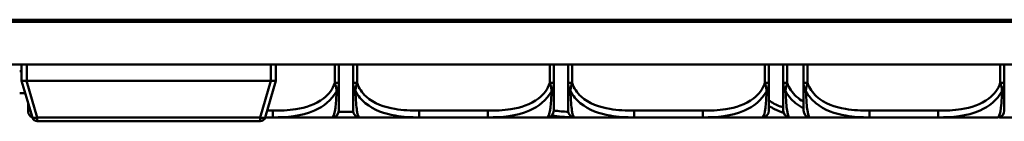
# Model space of a CAD drawing. Header units: inches. Extents: x 7.4 to 53, y 27.5 to 52.4.
# Tile 89 of 128: x 33.589 to 36.486, y 47.916 to 48.214. Entities that reach past the tile are written whole.
import ezdxf

# ---------------------------------------------------------------- set-up
doc = ezdxf.new("R2010")
doc.units = ezdxf.units.IN
doc.header["$MEASUREMENT"] = 0
doc.layers.add('Visible Edges(ANSI)', color=7, linetype='Continuous', lineweight=50)
doc.layers.add('Visible Tangent Edges(ANSI)', color=7, linetype='Continuous', lineweight=50)

msp = doc.modelspace()

# ---------------------------------------------------------------- linework, layer by layer
at = {"layer": 'Visible Edges(ANSI)'}
for p, q in [((24.0466, 48.2077), (52.143, 48.2077)), ((51.8448, 48.2137), (24.3448, 48.2137)), ((51.8448, 48.2132), (24.3448, 48.2132)), ((52.143, 48.0827), (24.0466, 48.0827)), ((33.5948, 48.0627), (33.5893, 48.0627)), ((33.5948, 48.0347), (33.5948, 48.0827)), ((34.3428, 48.0347), (34.3428, 48.0827)), ((34.5281, 48.0283), (34.5281, 48.0827)), ((34.5701, 48.0827), (34.5701, 48.0283)), ((35.1607, 48.0283), (35.1607, 48.0827)), ((35.2027, 48.0827), (35.2027, 48.0283)), ((35.7932, 48.0283), (35.7932, 48.0827)), ((35.8356, 48.0827), (35.8356, 48.0283)), ((35.8953, 48.0827), (35.8953, 48.0283)), ((36.4858, 48.0283), (36.4858, 48.0827)), ((33.5949, 48.0346), (33.5948, 48.0347)), ((33.5949, 48.0346), (33.6267, 47.9264)), ((34.3278, 48.0347), (33.6098, 48.0347)), ((34.311, 47.9264), (34.3428, 48.0346)), ((34.3428, 48.0347), (34.3428, 48.0346)), ((33.5893, 47.9977), (33.6057, 47.9977)), ((33.6411, 47.9157), (34.2966, 47.9157)), ((34.3112, 47.9272), (34.334, 47.9272)), ((34.334, 47.9272), (34.5084, 47.9272)), ((34.5084, 47.9272), (34.5148, 47.9272)), ((34.5148, 47.9272), (34.584, 47.9272)), ((34.5898, 47.9272), (34.7642, 47.9272)), ((34.7642, 47.9272), (34.9665, 47.9272)), ((34.9665, 47.9272), (35.141, 47.9272)), ((35.141, 47.9272), (35.2223, 47.9272)), ((35.2223, 47.9272), (35.3968, 47.9272)), ((35.3968, 47.9272), (35.5991, 47.9272)), ((35.5991, 47.9272), (35.7735, 47.9272)), ((35.7735, 47.9272), (35.8553, 47.9272)), ((35.8553, 47.9272), (35.915, 47.9272)), ((35.915, 47.9272), (36.0894, 47.9272)), ((36.0894, 47.9272), (36.2917, 47.9272)), ((36.2917, 47.9272), (36.4662, 47.9272)), ((36.4744, 47.9272), (36.6488, 47.9272))]:
    msp.add_line(p, q, dxfattribs=at)
for centre, radius, start, end in [((33.63, 47.9429), 0.0157, 180, 256.5702), ((34.5084, 47.9468), 0.0197, 270, 0), ((34.5898, 47.9468), 0.0197, 180, 270), ((35.141, 47.9468), 0.0197, 270, 0), ((35.2223, 47.9468), 0.0197, 180, 270), ((35.7735, 47.9468), 0.0197, 270, 0), ((35.8553, 47.9468), 0.0197, 180, 270), ((35.915, 47.9468), 0.0197, 180, 270), ((36.4662, 47.9468), 0.0197, 270, 0), ((33.6411, 47.9307), 0.015, 196.3895, 270), ((34.2966, 47.9307), 0.015, 270, 343.6105), ((36.4744, 47.9468), 0.0197, 257.9566, 270)]:
    msp.add_arc(centre, radius, start, end, dxfattribs=at)
for centre, start_param, end_param in [((33.6098, 47.9752), 0, 0.029054), ((34.3278, 47.9752), 6.254131, 6.283185)]:
    msp.add_ellipse(centre, major_axis=(0, 0.0595), ratio=0.252101, start_param=start_param, end_param=end_param, dxfattribs=at)
for points, knots in [([(33.5949, 48.0346), (33.5949, 48.0344), (33.5956, 48.0341), (33.5969, 48.034), (33.5973, 48.0339), (33.5981, 48.0339), (33.5985, 48.0339), (33.5995, 48.0339), (33.6004, 48.0339), (33.6023, 48.034), (33.604, 48.0341), (33.6067, 48.0343), (33.608, 48.0345), (33.6094, 48.0346)], [-0.47517162, -0.47517162, -0.47517162, -0.47517162, -0.4593497, -0.4593497, -0.45391807, -0.45391807, -0.44954667, -0.44954667, -0.44251629, -0.44251629, -0.43082103, -0.43082103, -0.42105754, -0.42105754, -0.42105754, -0.42105754]), ([(34.3283, 48.0346), (34.3297, 48.0345), (34.331, 48.0343), (34.3337, 48.0341), (34.3353, 48.034), (34.3373, 48.0339), (34.3382, 48.0339), (34.3392, 48.0339), (34.3396, 48.0339), (34.3404, 48.0339), (34.3408, 48.034), (34.3421, 48.0341), (34.3428, 48.0344), (34.3428, 48.0346)], [-0.08937412, -0.08937412, -0.08937412, -0.08937412, -0.07961062, -0.07961062, -0.06791536, -0.06791536, -0.06088498, -0.06088498, -0.05651358, -0.05651358, -0.05108195, -0.05108195, -0.03526003, -0.03526003, -0.03526003, -0.03526003]), ([(34.5281, 47.9468), (34.5281, 47.9468), (34.5281, 47.9478), (34.5281, 47.9517), (34.5281, 47.9568), (34.5281, 47.9673), (34.5281, 47.9883), (34.5281, 47.9991), (34.5281, 48.0128), (34.5281, 48.0283)], [0.2569537, 0.2569537, 0.2569537, 0.2569537, 0.4371919, 0.4371919, 0.4371919, 0.6739428, 0.6739428, 0.6739428, 0.7963818, 0.7963818, 0.7963818, 0.7963818]), ([(34.5701, 48.0283), (34.5701, 48.01), (34.5701, 47.9942), (34.5701, 47.9825), (34.5701, 47.9645), (34.5701, 47.9555), (34.5701, 47.9511), (34.5701, 47.9477), (34.5701, 47.9468), (34.5701, 47.9468)], [-0.7968224, -0.7968224, -0.7968224, -0.7968224, -0.6514613, -0.6514613, -0.6514613, -0.427691, -0.427691, -0.427691, -0.2569517, -0.2569517, -0.2569517, -0.2569517]), ([(35.1607, 47.9468), (35.1607, 47.9468), (35.1607, 47.9478), (35.1607, 47.9517), (35.1607, 47.9568), (35.1607, 47.9673), (35.1607, 47.9883), (35.1607, 47.9991), (35.1607, 48.0128), (35.1607, 48.0283)], [0.2569537, 0.2569537, 0.2569537, 0.2569537, 0.4371919, 0.4371919, 0.4371919, 0.6739428, 0.6739428, 0.6739428, 0.7963818, 0.7963818, 0.7963818, 0.7963818]), ([(35.2027, 48.0283), (35.2027, 48.01), (35.2027, 47.9942), (35.2027, 47.9825), (35.2027, 47.9645), (35.2027, 47.9555), (35.2027, 47.9511), (35.2027, 47.9477), (35.2027, 47.9468), (35.2027, 47.9468)], [-0.7968224, -0.7968224, -0.7968224, -0.7968224, -0.6514613, -0.6514613, -0.6514613, -0.427691, -0.427691, -0.427691, -0.2569517, -0.2569517, -0.2569517, -0.2569517]), ([(35.7932, 47.9468), (35.7932, 47.9468), (35.7932, 47.9478), (35.7932, 47.9517), (35.7932, 47.9568), (35.7932, 47.9673), (35.7932, 47.9883), (35.7932, 47.9991), (35.7932, 48.0128), (35.7932, 48.0283)], [0.2569537, 0.2569537, 0.2569537, 0.2569537, 0.4371919, 0.4371919, 0.4371919, 0.6739428, 0.6739428, 0.6739428, 0.7963818, 0.7963818, 0.7963818, 0.7963818]), ([(35.8356, 48.0283), (35.8356, 48.01), (35.8356, 47.9942), (35.8356, 47.9825), (35.8356, 47.9645), (35.8356, 47.9555), (35.8356, 47.9511), (35.8356, 47.9477), (35.8356, 47.9468), (35.8356, 47.9468)], [-0.7968224, -0.7968224, -0.7968224, -0.7968224, -0.6514613, -0.6514613, -0.6514613, -0.427691, -0.427691, -0.427691, -0.2569517, -0.2569517, -0.2569517, -0.2569517]), ([(35.8953, 48.0283), (35.8953, 48.01), (35.8953, 47.9942), (35.8953, 47.9825), (35.8953, 47.9645), (35.8953, 47.9555), (35.8953, 47.9511), (35.8953, 47.9477), (35.8953, 47.9468), (35.8953, 47.9468)], [-0.7968224, -0.7968224, -0.7968224, -0.7968224, -0.6514613, -0.6514613, -0.6514613, -0.427691, -0.427691, -0.427691, -0.2569517, -0.2569517, -0.2569517, -0.2569517]), ([(36.4858, 47.9468), (36.4858, 47.9468), (36.4858, 47.9478), (36.4858, 47.9517), (36.4858, 47.9568), (36.4858, 47.9673), (36.4858, 47.9883), (36.4858, 47.9991), (36.4858, 48.0128), (36.4858, 48.0283)], [0.2569537, 0.2569537, 0.2569537, 0.2569537, 0.4371919, 0.4371919, 0.4371919, 0.6739428, 0.6739428, 0.6739428, 0.7963818, 0.7963818, 0.7963818, 0.7963818]), ([(33.6142, 47.9692), (33.6142, 47.961), (33.6142, 47.955), (33.6142, 47.9511), (33.6142, 47.9447), (33.6142, 47.9429), (33.6142, 47.9429)], [-0.3341683, -0.3341683, -0.3341683, -0.3341683, -0.20743, -0.20743, -0.20743, 0, 0, 0, 0]), ([(34.584, 47.9272), (34.5845, 47.9272), (34.5849, 47.9272), (34.5867, 47.9272), (34.588, 47.9272), (34.5893, 47.9272)], [-0.41611398, -0.41611398, -0.41611398, -0.41611398, -0.41276905, -0.41276905, -0.40249559, -0.40249559, -0.40249559, -0.40249559])]:
    msp.add_open_spline(points, degree=3, knots=knots, dxfattribs=at)
at = {"layer": 'Visible Tangent Edges(ANSI)'}
for p, q in [((33.6098, 48.0347), (33.6098, 48.0827)), ((34.3278, 48.0347), (34.3278, 48.0827)), ((34.5163, 48.0827), (34.5163, 48.0283)), ((34.5819, 48.0283), (34.5819, 48.0827)), ((35.1488, 48.0827), (35.1488, 48.0283)), ((35.2145, 48.0283), (35.2145, 48.0827)), ((35.7814, 48.0827), (35.7814, 48.0283)), ((35.8474, 48.0283), (35.8474, 48.0827)), ((35.9071, 48.0283), (35.9071, 48.0827)), ((36.474, 48.0827), (36.474, 48.0283)), ((33.6411, 47.927), (33.6094, 48.0346)), ((34.3283, 48.0346), (34.2966, 47.927)), ((34.5163, 48.0283), (34.5281, 48.0283)), ((34.5701, 48.0283), (34.5819, 48.0283)), ((35.1488, 48.0283), (35.1607, 48.0283)), ((35.2027, 48.0283), (35.2145, 48.0283)), ((35.7814, 48.0283), (35.7932, 48.0283)), ((35.8356, 48.0283), (35.8474, 48.0283)), ((35.8953, 48.0283), (35.9071, 48.0283)), ((36.474, 48.0283), (36.4858, 48.0283)), ((34.334, 47.9468), (34.317, 47.9468)), ((34.334, 47.9468), (34.334, 47.9272)), ((34.5705, 47.9429), (34.5277, 47.9429)), ((34.7642, 47.9468), (34.7642, 47.9272)), ((34.9665, 47.9468), (34.7642, 47.9468)), ((34.9665, 47.9468), (34.9665, 47.9272)), ((35.3968, 47.9468), (35.3968, 47.9272)), ((35.5991, 47.9468), (35.3968, 47.9468)), ((35.5991, 47.9468), (35.5991, 47.9272)), ((36.0894, 47.9468), (36.0894, 47.9272)), ((36.2917, 47.9468), (36.0894, 47.9468)), ((36.2917, 47.9468), (36.2917, 47.9272)), ((34.2966, 47.927), (33.6411, 47.927)), ((33.6411, 47.9157), (33.6411, 47.927)), ((34.2966, 47.927), (34.2966, 47.9157)), ((34.5148, 47.9282), (34.5148, 47.9272))]:
    msp.add_line(p, q, dxfattribs=at)
for centre, major_axis, start_param, end_param in [((33.6411, 47.9307), (-0.0144, -0.0042), 0, 1.501765), ((34.2966, 47.9307), (0.0144, -0.0042), 4.78142, 6.283185)]:
    msp.add_ellipse(centre, major_axis=major_axis, ratio=0.235079, start_param=start_param, end_param=end_param, dxfattribs=at)
for points, knots in [([(34.5163, 48.0283), (34.5106, 48.01), (34.4981, 47.9942), (34.4829, 47.9825), (34.4594, 47.9645), (34.4303, 47.9555), (34.4012, 47.9511), (34.379, 47.9477), (34.3564, 47.9468), (34.334, 47.9468)], [-0.7968224, -0.7968224, -0.7968224, -0.7968224, -0.6514613, -0.6514613, -0.6514613, -0.427691, -0.427691, -0.427691, -0.2569517, -0.2569517, -0.2569517, -0.2569517]), ([(34.5163, 48.0283), (34.5168, 48.0269), (34.5173, 48.0254), (34.5182, 48.0226), (34.5186, 48.0213), (34.5192, 48.0191), (34.5194, 48.0183), (34.5197, 48.0169), (34.5198, 48.0164), (34.5201, 48.0148), (34.5203, 48.0137), (34.5208, 48.0109), (34.521, 48.0092), (34.5212, 48.006), (34.5213, 48.0046), (34.5213, 48.0031)], [-0.0532704, -0.0532704, -0.0532704, -0.0532704, -0.04377373, -0.04377373, -0.03521335, -0.03521335, -0.02986312, -0.02986312, -0.02651922, -0.02651922, -0.01983142, -0.01983142, -0.00913095, -0.00913095, 0.00023197, 0.00023197, 0.00023197, 0.00023197]), ([(34.5213, 48.0031), (34.5221, 48.0046), (34.5228, 48.006), (34.5243, 48.0092), (34.525, 48.0109), (34.5259, 48.0137), (34.5262, 48.0148), (34.5266, 48.0164), (34.5267, 48.0169), (34.5271, 48.0183), (34.5272, 48.0191), (34.5276, 48.0213), (34.5278, 48.0226), (34.528, 48.0254), (34.5281, 48.0269), (34.5281, 48.0283)], [-0.00023197, -0.00023197, -0.00023197, -0.00023197, 0.00913095, 0.00913095, 0.01983142, 0.01983142, 0.02651922, 0.02651922, 0.02986312, 0.02986312, 0.03521335, 0.03521335, 0.04377373, 0.04377373, 0.0532704, 0.0532704, 0.0532704, 0.0532704]), ([(34.5701, 48.0283), (34.5701, 48.0269), (34.5702, 48.0254), (34.5704, 48.0226), (34.5706, 48.0213), (34.571, 48.0191), (34.5712, 48.0183), (34.5715, 48.0169), (34.5716, 48.0164), (34.572, 48.0148), (34.5723, 48.0137), (34.5732, 48.0109), (34.5739, 48.0092), (34.5754, 48.006), (34.5761, 48.0046), (34.577, 48.0031)], [-0.0532704, -0.0532704, -0.0532704, -0.0532704, -0.04377373, -0.04377373, -0.03521335, -0.03521335, -0.02986312, -0.02986312, -0.02651922, -0.02651922, -0.01983142, -0.01983142, -0.00913095, -0.00913095, 0.00023197, 0.00023197, 0.00023197, 0.00023197]), ([(34.577, 48.0031), (34.5769, 48.0046), (34.577, 48.006), (34.5772, 48.0092), (34.5774, 48.0109), (34.5779, 48.0137), (34.5781, 48.0148), (34.5784, 48.0164), (34.5785, 48.0169), (34.5788, 48.0183), (34.579, 48.0191), (34.5796, 48.0213), (34.58, 48.0226), (34.5809, 48.0254), (34.5814, 48.0269), (34.5819, 48.0283)], [-0.00023197, -0.00023197, -0.00023197, -0.00023197, 0.00913095, 0.00913095, 0.01983142, 0.01983142, 0.02651922, 0.02651922, 0.02986312, 0.02986312, 0.03521335, 0.03521335, 0.04377373, 0.04377373, 0.0532704, 0.0532704, 0.0532704, 0.0532704]), ([(34.7642, 47.9468), (34.7406, 47.9468), (34.7166, 47.9478), (34.6932, 47.9517), (34.6625, 47.9568), (34.6317, 47.9673), (34.6084, 47.9883), (34.5964, 47.9991), (34.5868, 48.0128), (34.5819, 48.0283)], [0.2569537, 0.2569537, 0.2569537, 0.2569537, 0.4371919, 0.4371919, 0.4371919, 0.6739428, 0.6739428, 0.6739428, 0.7963818, 0.7963818, 0.7963818, 0.7963818]), ([(35.1488, 48.0283), (35.1431, 48.01), (35.1306, 47.9942), (35.1154, 47.9825), (35.092, 47.9645), (35.0628, 47.9555), (35.0338, 47.9511), (35.0116, 47.9477), (34.9889, 47.9468), (34.9665, 47.9468)], [-0.7968224, -0.7968224, -0.7968224, -0.7968224, -0.6514613, -0.6514613, -0.6514613, -0.427691, -0.427691, -0.427691, -0.2569517, -0.2569517, -0.2569517, -0.2569517]), ([(35.1488, 48.0283), (35.1494, 48.0269), (35.1499, 48.0254), (35.1508, 48.0226), (35.1512, 48.0213), (35.1517, 48.0191), (35.1519, 48.0183), (35.1523, 48.0169), (35.1524, 48.0164), (35.1527, 48.0148), (35.1529, 48.0137), (35.1533, 48.0109), (35.1535, 48.0092), (35.1538, 48.006), (35.1538, 48.0046), (35.1538, 48.0031)], [-0.0532704, -0.0532704, -0.0532704, -0.0532704, -0.04377373, -0.04377373, -0.03521335, -0.03521335, -0.02986312, -0.02986312, -0.02651922, -0.02651922, -0.01983142, -0.01983142, -0.00913095, -0.00913095, 0.00023197, 0.00023197, 0.00023197, 0.00023197]), ([(35.1538, 48.0031), (35.1546, 48.0046), (35.1554, 48.006), (35.1568, 48.0092), (35.1575, 48.0109), (35.1584, 48.0137), (35.1587, 48.0148), (35.1592, 48.0164), (35.1593, 48.0169), (35.1596, 48.0183), (35.1598, 48.0191), (35.1602, 48.0213), (35.1603, 48.0226), (35.1606, 48.0254), (35.1607, 48.0269), (35.1607, 48.0283)], [-0.00023197, -0.00023197, -0.00023197, -0.00023197, 0.00913095, 0.00913095, 0.01983142, 0.01983142, 0.02651922, 0.02651922, 0.02986312, 0.02986312, 0.03521335, 0.03521335, 0.04377373, 0.04377373, 0.0532704, 0.0532704, 0.0532704, 0.0532704]), ([(35.2027, 48.0283), (35.2027, 48.0269), (35.2027, 48.0254), (35.203, 48.0226), (35.2032, 48.0213), (35.2035, 48.0191), (35.2037, 48.0183), (35.204, 48.0169), (35.2041, 48.0164), (35.2046, 48.0148), (35.2049, 48.0137), (35.2058, 48.0109), (35.2065, 48.0092), (35.2079, 48.006), (35.2087, 48.0046), (35.2095, 48.0031)], [-0.0532704, -0.0532704, -0.0532704, -0.0532704, -0.04377373, -0.04377373, -0.03521335, -0.03521335, -0.02986312, -0.02986312, -0.02651922, -0.02651922, -0.01983142, -0.01983142, -0.00913095, -0.00913095, 0.00023197, 0.00023197, 0.00023197, 0.00023197]), ([(35.2095, 48.0031), (35.2095, 48.0046), (35.2095, 48.006), (35.2098, 48.0092), (35.21, 48.0109), (35.2104, 48.0137), (35.2106, 48.0148), (35.2109, 48.0164), (35.2111, 48.0169), (35.2114, 48.0183), (35.2116, 48.0191), (35.2122, 48.0213), (35.2125, 48.0226), (35.2134, 48.0254), (35.2139, 48.0269), (35.2145, 48.0283)], [-0.00023197, -0.00023197, -0.00023197, -0.00023197, 0.00913095, 0.00913095, 0.01983142, 0.01983142, 0.02651922, 0.02651922, 0.02986312, 0.02986312, 0.03521335, 0.03521335, 0.04377373, 0.04377373, 0.0532704, 0.0532704, 0.0532704, 0.0532704]), ([(35.3968, 47.9468), (35.3731, 47.9468), (35.3491, 47.9478), (35.3258, 47.9517), (35.2951, 47.9568), (35.2642, 47.9673), (35.241, 47.9883), (35.2289, 47.9991), (35.2193, 48.0128), (35.2145, 48.0283)], [0.2569537, 0.2569537, 0.2569537, 0.2569537, 0.4371919, 0.4371919, 0.4371919, 0.6739428, 0.6739428, 0.6739428, 0.7963818, 0.7963818, 0.7963818, 0.7963818]), ([(35.7814, 48.0283), (35.7757, 48.01), (35.7632, 47.9942), (35.748, 47.9825), (35.7245, 47.9645), (35.6954, 47.9555), (35.6663, 47.9511), (35.6441, 47.9477), (35.6215, 47.9468), (35.5991, 47.9468)], [-0.7968224, -0.7968224, -0.7968224, -0.7968224, -0.6514613, -0.6514613, -0.6514613, -0.427691, -0.427691, -0.427691, -0.2569517, -0.2569517, -0.2569517, -0.2569517]), ([(35.7814, 48.0283), (35.7819, 48.0269), (35.7824, 48.0254), (35.7833, 48.0226), (35.7837, 48.0213), (35.7843, 48.0191), (35.7845, 48.0183), (35.7848, 48.0169), (35.7849, 48.0164), (35.7852, 48.0148), (35.7854, 48.0137), (35.7859, 48.0109), (35.7861, 48.0092), (35.7863, 48.006), (35.7864, 48.0046), (35.7864, 48.0031)], [-0.0532704, -0.0532704, -0.0532704, -0.0532704, -0.04377373, -0.04377373, -0.03521335, -0.03521335, -0.02986312, -0.02986312, -0.02651922, -0.02651922, -0.01983142, -0.01983142, -0.00913095, -0.00913095, 0.00023197, 0.00023197, 0.00023197, 0.00023197]), ([(35.7864, 48.0031), (35.7872, 48.0046), (35.7879, 48.006), (35.7894, 48.0092), (35.7901, 48.0109), (35.791, 48.0137), (35.7913, 48.0148), (35.7917, 48.0164), (35.7918, 48.0169), (35.7922, 48.0183), (35.7923, 48.0191), (35.7927, 48.0213), (35.7929, 48.0226), (35.7931, 48.0254), (35.7932, 48.0269), (35.7932, 48.0283)], [-0.00023197, -0.00023197, -0.00023197, -0.00023197, 0.00913095, 0.00913095, 0.01983142, 0.01983142, 0.02651922, 0.02651922, 0.02986312, 0.02986312, 0.03521335, 0.03521335, 0.04377373, 0.04377373, 0.0532704, 0.0532704, 0.0532704, 0.0532704]), ([(35.8356, 48.0283), (35.8356, 48.0269), (35.8357, 48.0254), (35.8359, 48.0226), (35.8361, 48.0213), (35.8365, 48.0191), (35.8366, 48.0183), (35.837, 48.0169), (35.8371, 48.0164), (35.8375, 48.0148), (35.8378, 48.0137), (35.8387, 48.0109), (35.8394, 48.0092), (35.8408, 48.006), (35.8416, 48.0046), (35.8424, 48.0031)], [-0.0532704, -0.0532704, -0.0532704, -0.0532704, -0.04377373, -0.04377373, -0.03521335, -0.03521335, -0.02986312, -0.02986312, -0.02651922, -0.02651922, -0.01983142, -0.01983142, -0.00913095, -0.00913095, 0.00023197, 0.00023197, 0.00023197, 0.00023197]), ([(35.8424, 48.0031), (35.8424, 48.0046), (35.8425, 48.006), (35.8427, 48.0092), (35.8429, 48.0109), (35.8434, 48.0137), (35.8435, 48.0148), (35.8439, 48.0164), (35.844, 48.0169), (35.8443, 48.0183), (35.8445, 48.0191), (35.8451, 48.0213), (35.8455, 48.0226), (35.8464, 48.0254), (35.8469, 48.0269), (35.8474, 48.0283)], [-0.00023197, -0.00023197, -0.00023197, -0.00023197, 0.00913095, 0.00913095, 0.01983142, 0.01983142, 0.02651922, 0.02651922, 0.02986312, 0.02986312, 0.03521335, 0.03521335, 0.04377373, 0.04377373, 0.0532704, 0.0532704, 0.0532704, 0.0532704]), ([(35.8952, 47.9729), (35.8876, 47.9773), (35.8805, 47.9824), (35.8739, 47.9883), (35.8619, 47.9991), (35.8523, 48.0128), (35.8474, 48.0283)], [0.6071609, 0.6071609, 0.6071609, 0.6071609, 0.6739428, 0.6739428, 0.6739428, 0.7963818, 0.7963818, 0.7963818, 0.7963818]), ([(35.8953, 48.0283), (35.8953, 48.0269), (35.8954, 48.0254), (35.8956, 48.0226), (35.8958, 48.0213), (35.8962, 48.0191), (35.8963, 48.0183), (35.8967, 48.0169), (35.8968, 48.0164), (35.8972, 48.0148), (35.8975, 48.0137), (35.8984, 48.0109), (35.8991, 48.0092), (35.9005, 48.006), (35.9013, 48.0046), (35.9021, 48.0031)], [-0.0532704, -0.0532704, -0.0532704, -0.0532704, -0.04377373, -0.04377373, -0.03521335, -0.03521335, -0.02986312, -0.02986312, -0.02651922, -0.02651922, -0.01983142, -0.01983142, -0.00913095, -0.00913095, 0.00023197, 0.00023197, 0.00023197, 0.00023197]), ([(35.9021, 48.0031), (35.9021, 48.0046), (35.9022, 48.006), (35.9024, 48.0092), (35.9026, 48.0109), (35.903, 48.0137), (35.9032, 48.0148), (35.9036, 48.0164), (35.9037, 48.0169), (35.904, 48.0183), (35.9042, 48.0191), (35.9048, 48.0213), (35.9052, 48.0226), (35.9061, 48.0254), (35.9066, 48.0269), (35.9071, 48.0283)], [-0.00023197, -0.00023197, -0.00023197, -0.00023197, 0.00913095, 0.00913095, 0.01983142, 0.01983142, 0.02651922, 0.02651922, 0.02986312, 0.02986312, 0.03521335, 0.03521335, 0.04377373, 0.04377373, 0.0532704, 0.0532704, 0.0532704, 0.0532704]), ([(36.0894, 47.9468), (36.0658, 47.9468), (36.0418, 47.9478), (36.0184, 47.9517), (35.9877, 47.9568), (35.9569, 47.9673), (35.9336, 47.9883), (35.9216, 47.9991), (35.912, 48.0128), (35.9071, 48.0283)], [0.2569537, 0.2569537, 0.2569537, 0.2569537, 0.4371919, 0.4371919, 0.4371919, 0.6739428, 0.6739428, 0.6739428, 0.7963818, 0.7963818, 0.7963818, 0.7963818]), ([(36.474, 48.0283), (36.4683, 48.01), (36.4558, 47.9942), (36.4406, 47.9825), (36.4172, 47.9645), (36.388, 47.9555), (36.359, 47.9511), (36.3368, 47.9477), (36.3141, 47.9468), (36.2917, 47.9468)], [-0.7968224, -0.7968224, -0.7968224, -0.7968224, -0.6514613, -0.6514613, -0.6514613, -0.427691, -0.427691, -0.427691, -0.2569517, -0.2569517, -0.2569517, -0.2569517]), ([(36.474, 48.0283), (36.4746, 48.0269), (36.4751, 48.0254), (36.476, 48.0226), (36.4763, 48.0213), (36.4769, 48.0191), (36.4771, 48.0183), (36.4774, 48.0169), (36.4776, 48.0164), (36.4779, 48.0148), (36.4781, 48.0137), (36.4785, 48.0109), (36.4787, 48.0092), (36.479, 48.006), (36.479, 48.0046), (36.479, 48.0031)], [-0.0532704, -0.0532704, -0.0532704, -0.0532704, -0.04377373, -0.04377373, -0.03521335, -0.03521335, -0.02986312, -0.02986312, -0.02651922, -0.02651922, -0.01983142, -0.01983142, -0.00913095, -0.00913095, 0.00023197, 0.00023197, 0.00023197, 0.00023197]), ([(36.479, 48.0031), (36.4798, 48.0046), (36.4806, 48.006), (36.482, 48.0092), (36.4827, 48.0109), (36.4836, 48.0137), (36.4839, 48.0148), (36.4843, 48.0164), (36.4845, 48.0169), (36.4848, 48.0183), (36.485, 48.0191), (36.4853, 48.0213), (36.4855, 48.0226), (36.4858, 48.0254), (36.4858, 48.0269), (36.4858, 48.0283)], [-0.00023197, -0.00023197, -0.00023197, -0.00023197, 0.00913095, 0.00913095, 0.01983142, 0.01983142, 0.02651922, 0.02651922, 0.02986312, 0.02986312, 0.03521335, 0.03521335, 0.04377373, 0.04377373, 0.0532704, 0.0532704, 0.0532704, 0.0532704]), ([(34.334, 47.9272), (34.3745, 47.927), (34.4168, 47.9299), (34.4825, 47.959), (34.5069, 47.9774), (34.5213, 48.0031)], [0.2569517, 0.2569517, 0.2569517, 0.2569517, 0.5559983, 0.5559983, 0.7482818, 0.7482818, 0.7482818, 0.7482818]), ([(34.5213, 48.0031), (34.5208, 47.9902), (34.5201, 47.9783), (34.5176, 47.9481), (34.5154, 47.9375), (34.5115, 47.9282), (34.5098, 47.9268), (34.5084, 47.9272)], [-0.7478145, -0.7478145, -0.7478145, -0.7478145, -0.6493253, -0.6493253, -0.427691, -0.427691, -0.2569537, -0.2569537, -0.2569537, -0.2569537]), ([(34.577, 48.0031), (34.5846, 47.9902), (34.5946, 47.9783), (34.6317, 47.9481), (34.6634, 47.9375), (34.7176, 47.9282), (34.7409, 47.9268), (34.7642, 47.9272)], [-0.7478145, -0.7478145, -0.7478145, -0.7478145, -0.6493253, -0.6493253, -0.427691, -0.427691, -0.2569537, -0.2569537, -0.2569537, -0.2569537]), ([(34.5898, 47.9272), (34.5874, 47.927), (34.5841, 47.9299), (34.5795, 47.959), (34.5779, 47.9774), (34.577, 48.0031)], [0.2569517, 0.2569517, 0.2569517, 0.2569517, 0.5559983, 0.5559983, 0.7482818, 0.7482818, 0.7482818, 0.7482818]), ([(34.9665, 47.9272), (35.007, 47.927), (35.0494, 47.9299), (35.115, 47.959), (35.1394, 47.9774), (35.1538, 48.0031)], [0.2569517, 0.2569517, 0.2569517, 0.2569517, 0.5559983, 0.5559983, 0.7482818, 0.7482818, 0.7482818, 0.7482818]), ([(35.1538, 48.0031), (35.1533, 47.9902), (35.1527, 47.9783), (35.1502, 47.9481), (35.1479, 47.9375), (35.144, 47.9282), (35.1424, 47.9268), (35.141, 47.9272)], [-0.7478145, -0.7478145, -0.7478145, -0.7478145, -0.6493253, -0.6493253, -0.427691, -0.427691, -0.2569537, -0.2569537, -0.2569537, -0.2569537]), ([(35.2095, 48.0031), (35.2172, 47.9902), (35.2272, 47.9783), (35.2642, 47.9481), (35.2959, 47.9375), (35.3502, 47.9282), (35.3734, 47.9268), (35.3968, 47.9272)], [-0.7478145, -0.7478145, -0.7478145, -0.7478145, -0.6493253, -0.6493253, -0.427691, -0.427691, -0.2569537, -0.2569537, -0.2569537, -0.2569537]), ([(35.2223, 47.9272), (35.2199, 47.927), (35.2166, 47.9299), (35.212, 47.959), (35.2104, 47.9774), (35.2095, 48.0031)], [0.2569517, 0.2569517, 0.2569517, 0.2569517, 0.5559983, 0.5559983, 0.7482818, 0.7482818, 0.7482818, 0.7482818]), ([(35.5991, 47.9272), (35.6396, 47.927), (35.6819, 47.9299), (35.7476, 47.959), (35.772, 47.9774), (35.7864, 48.0031)], [0.2569517, 0.2569517, 0.2569517, 0.2569517, 0.5559983, 0.5559983, 0.7482818, 0.7482818, 0.7482818, 0.7482818]), ([(35.7864, 48.0031), (35.7859, 47.9902), (35.7852, 47.9783), (35.7827, 47.9481), (35.7805, 47.9375), (35.7766, 47.9282), (35.7749, 47.9268), (35.7735, 47.9272)], [-0.7478145, -0.7478145, -0.7478145, -0.7478145, -0.6493253, -0.6493253, -0.427691, -0.427691, -0.2569537, -0.2569537, -0.2569537, -0.2569537]), ([(35.8424, 48.0031), (35.8501, 47.9902), (35.8601, 47.9783), (35.8789, 47.963), (35.8869, 47.9578), (35.8951, 47.9533)], [-0.7478145, -0.7478145, -0.7478145, -0.7478145, -0.6493253, -0.6493253, -0.5851561, -0.5851561, -0.5851561, -0.5851561]), ([(35.8553, 47.9272), (35.8529, 47.927), (35.8496, 47.9299), (35.845, 47.959), (35.8434, 47.9774), (35.8424, 48.0031)], [0.2569517, 0.2569517, 0.2569517, 0.2569517, 0.5559983, 0.5559983, 0.7482818, 0.7482818, 0.7482818, 0.7482818]), ([(35.9021, 48.0031), (35.9098, 47.9902), (35.9198, 47.9783), (35.9568, 47.9481), (35.9886, 47.9375), (36.0428, 47.9282), (36.066, 47.9268), (36.0894, 47.9272)], [-0.7478145, -0.7478145, -0.7478145, -0.7478145, -0.6493253, -0.6493253, -0.427691, -0.427691, -0.2569537, -0.2569537, -0.2569537, -0.2569537]), ([(35.915, 47.9272), (35.9126, 47.927), (35.9093, 47.9299), (35.9047, 47.959), (35.9031, 47.9774), (35.9021, 48.0031)], [0.2569517, 0.2569517, 0.2569517, 0.2569517, 0.5559983, 0.5559983, 0.7482818, 0.7482818, 0.7482818, 0.7482818]), ([(36.2917, 47.9272), (36.3322, 47.927), (36.3746, 47.9299), (36.4402, 47.959), (36.4646, 47.9774), (36.479, 48.0031)], [0.2569517, 0.2569517, 0.2569517, 0.2569517, 0.5559983, 0.5559983, 0.7482818, 0.7482818, 0.7482818, 0.7482818]), ([(36.479, 48.0031), (36.4785, 47.9902), (36.4779, 47.9783), (36.4754, 47.9481), (36.4731, 47.9375), (36.4692, 47.9282), (36.4676, 47.9268), (36.4662, 47.9272)], [-0.7478145, -0.7478145, -0.7478145, -0.7478145, -0.6493253, -0.6493253, -0.427691, -0.427691, -0.2569537, -0.2569537, -0.2569537, -0.2569537]), ([(35.8356, 47.9561), (35.8325, 47.9571), (35.8293, 47.9582), (35.8263, 47.9595), (35.8147, 47.964), (35.8033, 47.9699), (35.7931, 47.9772)], [0.2538705, 0.2538705, 0.2538705, 0.2538705, 0.2790553, 0.2790553, 0.2790553, 0.3736736, 0.3736736, 0.3736736, 0.3736736]), ([(35.7932, 47.9609), (35.7987, 47.9572), (35.8044, 47.9539), (35.8189, 47.9467), (35.8277, 47.9432), (35.8367, 47.9403)], [-0.3521297, -0.3521297, -0.3521297, -0.3521297, -0.3066357, -0.3066357, -0.2395965, -0.2395965, -0.2395965, -0.2395965]), ([(35.155, 47.9331), (35.1745, 47.9293), (35.1942, 47.9277), (35.2163, 47.9272), (35.219, 47.9272), (35.2218, 47.9272)], [-0.1699058, -0.1699058, -0.1699058, -0.1699058, -0.0278591, -0.0278591, -0.0075028, -0.0075028, -0.0075028, -0.0075028])]:
    msp.add_open_spline(points, degree=3, knots=knots, dxfattribs=at)
for points in [[(35.203, 47.9433), (35.1888, 47.9439), (35.1746, 47.9452), (35.1607, 47.9475)], [(34.5094, 47.9272), (34.5112, 47.9272), (34.513, 47.9272), (34.5148, 47.9272)], [(36.4744, 47.9272), (36.4737, 47.9271), (36.473, 47.9273), (36.4722, 47.928)]]:
    msp.add_open_spline(points, degree=3, dxfattribs=at)

doc.saveas('drawing.dxf')
